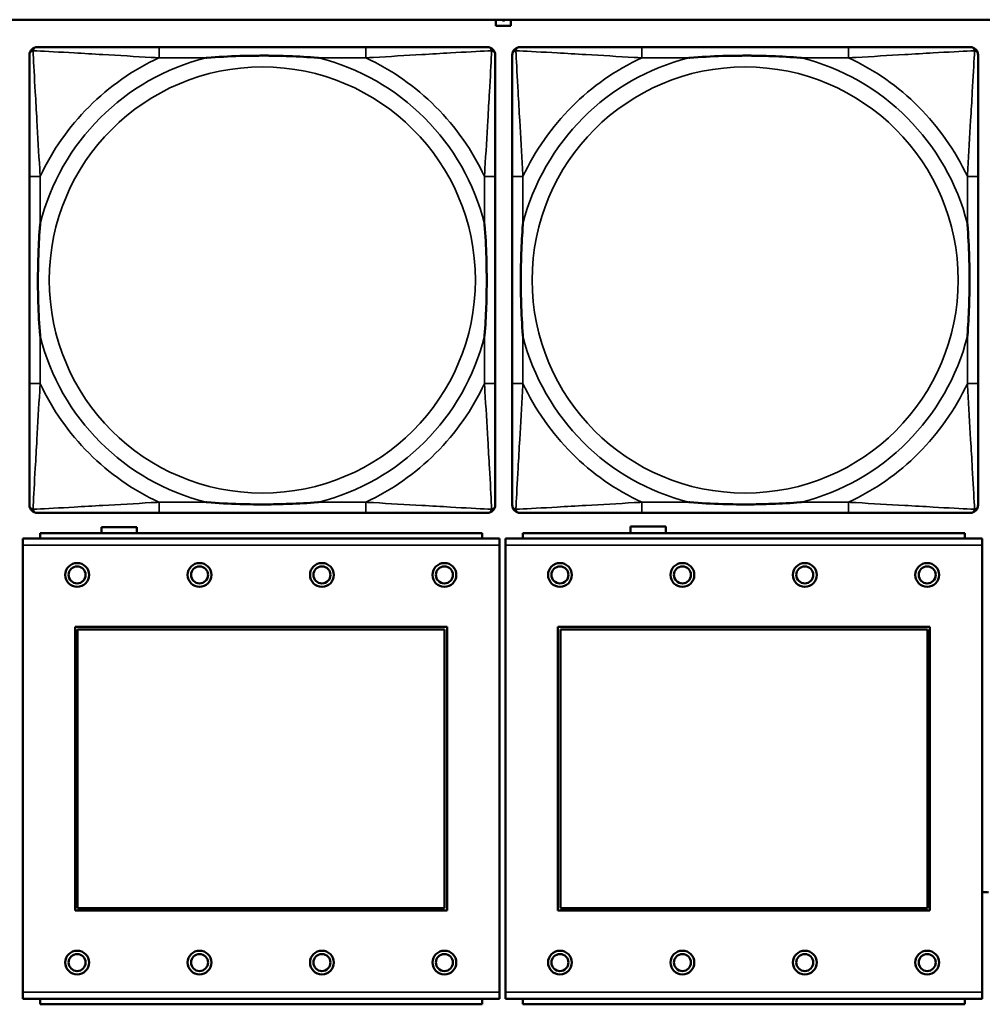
# Model space of a CAD drawing. Header units: inches. Extents: x -32 to 29.2, y -14.4 to 22.6.
# Tile 7 of 256: x -26.4 to -24.9, y -7.8 to -6.3. Entities that reach past the tile are written whole.
import ezdxf

# ---------------------------------------------------------------- set-up
doc = ezdxf.new("R2010")
doc.units = ezdxf.units.IN
doc.header["$MEASUREMENT"] = 0
doc.layers.add('Visible (ANSI)', color=7, linetype='Continuous', lineweight=50)
doc.layers.add('Visible Narrow (ANSI)', color=7, linetype='Continuous', lineweight=35)

msp = doc.modelspace()

# ---------------------------------------------------------------- linework, layer by layer
at = {"layer": 'Visible (ANSI)'}
for p, q in [((-27.8004, -6.3234), (-5.0254, -6.3234)), ((-25.6544, -6.3326), (-25.6544, -6.3234)), ((-25.6324, -6.3234), (-25.6324, -6.3326)), ((-25.6324, -6.3326), (-25.6544, -6.3326)), ((-25.8458, -6.3637), (-26.1497, -6.3637)), ((-25.1358, -6.3637), (-25.4397, -6.3637)), ((-26.3403, -6.5542), (-26.3403, -6.8582)), ((-25.6553, -6.8582), (-25.6553, -6.5542)), ((-25.6303, -6.5542), (-25.6303, -6.8582)), ((-24.9453, -6.8582), (-24.9453, -6.5542)), ((-26.1497, -7.0487), (-25.8458, -7.0487)), ((-25.4397, -7.0487), (-25.1358, -7.0487)), ((-25.6746, -7.0783), (-26.3246, -7.0783)), ((-26.3246, -7.0863), (-26.3246, -7.0783)), ((-26.2344, -7.0783), (-26.2344, -7.0696)), ((-26.2344, -7.0696), (-26.1824, -7.0696)), ((-26.1824, -7.0696), (-26.1824, -7.0783)), ((-25.6746, -7.0783), (-25.6746, -7.0863)), ((-24.9646, -7.0783), (-25.6146, -7.0783)), ((-25.6146, -7.0863), (-25.6146, -7.0783)), ((-25.4564, -7.0783), (-25.4564, -7.0686)), ((-25.4564, -7.0686), (-25.4044, -7.0686)), ((-25.4044, -7.0686), (-25.4044, -7.0783)), ((-24.9646, -7.0783), (-24.9646, -7.0863)), ((-25.6491, -7.0863), (-26.3501, -7.0863)), ((-26.3501, -7.0963), (-26.3501, -7.0863)), ((-25.6491, -7.0863), (-25.6491, -7.0963)), ((-24.9391, -7.0863), (-25.6401, -7.0863)), ((-25.6401, -7.0963), (-25.6401, -7.0863)), ((-24.9391, -7.0863), (-24.9391, -7.0963)), ((-26.3501, -7.0963), (-26.3501, -7.7533)), ((-25.6491, -7.7533), (-25.6491, -7.0963)), ((-25.6401, -7.0963), (-25.6401, -7.7533)), ((-24.9391, -7.7533), (-24.9391, -7.0963)), ((-26.2731, -7.6333), (-26.2731, -7.2163)), ((-26.2731, -7.2163), (-25.7261, -7.2163)), ((-26.2695, -7.2199), (-25.7297, -7.2199)), ((-26.2695, -7.6297), (-26.2695, -7.2199)), ((-25.7297, -7.2199), (-25.7297, -7.6297)), ((-25.7261, -7.2163), (-25.7261, -7.6333)), ((-25.5631, -7.6333), (-25.5631, -7.2163)), ((-25.5631, -7.2163), (-25.0161, -7.2163)), ((-25.5595, -7.2199), (-25.0197, -7.2199)), ((-25.5595, -7.6297), (-25.5595, -7.2199)), ((-25.0197, -7.2199), (-25.0197, -7.6297)), ((-25.0161, -7.2163), (-25.0161, -7.6333)), ((-25.7297, -7.6297), (-26.2695, -7.6297)), ((-25.0197, -7.6297), (-25.5595, -7.6297)), ((-25.7261, -7.6333), (-26.2731, -7.6333)), ((-25.0161, -7.6333), (-25.5631, -7.6333)), ((-26.3501, -7.7633), (-26.3501, -7.7533)), ((-25.6491, -7.7533), (-25.6491, -7.7633)), ((-25.6401, -7.7633), (-25.6401, -7.7533)), ((-24.9391, -7.7533), (-24.9391, -7.7633)), ((-26.3501, -7.7633), (-25.6491, -7.7633)), ((-26.3246, -7.7633), (-26.3246, -7.7713)), ((-25.6746, -7.7713), (-26.3246, -7.7713)), ((-25.6746, -7.7713), (-25.6746, -7.7633)), ((-25.6401, -7.7633), (-24.9391, -7.7633)), ((-25.6146, -7.7633), (-25.6146, -7.7713)), ((-24.9646, -7.7713), (-25.6146, -7.7713)), ((-24.9646, -7.7713), (-24.9646, -7.7633))]:
    msp.add_line(p, q, dxfattribs=at)
for centre, radius in [((-26.2701, -7.1399), 0.0175), ((-26.0901, -7.1399), 0.0175), ((-25.9101, -7.1399), 0.0175), ((-25.7301, -7.1399), 0.0175), ((-25.5601, -7.1399), 0.0175), ((-25.3801, -7.1399), 0.0175), ((-25.2001, -7.1399), 0.0175), ((-25.0201, -7.1399), 0.0175), ((-26.2701, -7.1399), 0.0125), ((-26.0901, -7.1399), 0.0125), ((-25.9101, -7.1399), 0.0125), ((-25.7301, -7.1399), 0.0125), ((-25.5601, -7.1399), 0.0125), ((-25.3801, -7.1399), 0.0125), ((-25.2001, -7.1399), 0.0125), ((-25.0201, -7.1399), 0.0125), ((-26.2701, -7.7099), 0.0175), ((-26.2701, -7.7099), 0.0125), ((-26.0901, -7.7099), 0.0175), ((-26.0901, -7.7099), 0.0125), ((-25.9101, -7.7099), 0.0175), ((-25.9101, -7.7099), 0.0125), ((-25.7301, -7.7099), 0.0175), ((-25.7301, -7.7099), 0.0125), ((-25.5601, -7.7099), 0.0175), ((-25.5601, -7.7099), 0.0125), ((-25.3801, -7.7099), 0.0175), ((-25.3801, -7.7099), 0.0125), ((-25.2001, -7.7099), 0.0175), ((-25.2001, -7.7099), 0.0125), ((-25.0201, -7.7099), 0.0175), ((-25.0201, -7.7099), 0.0125)]:
    msp.add_circle(centre, radius, dxfattribs=at)
for centre, radius, start, end in [((-26.3285, -6.3755), 0.0118, 90, 180), ((-25.6671, -6.3755), 0.0118, 0, 90), ((-25.6185, -6.3755), 0.0118, 90, 180), ((-24.9571, -6.3755), 0.0118, 0, 90), ((-26.3285, -7.0369), 0.0118, 180, 270), ((-25.6671, -7.0369), 0.0118, 270, 360), ((-25.6185, -7.0369), 0.0118, 180, 270), ((-24.9571, -7.0369), 0.0118, 270, 360), ((-24.9344, -7.6253), 0.019, 76.8578, 104.2596)]:
    msp.add_arc(centre, radius, start, end, dxfattribs=at)
for points in [[(-25.6449, -6.3239), (-25.6451, -6.3237), (-25.6453, -6.3234)], [(-25.643, -6.3245), (-25.6436, -6.3245), (-25.6445, -6.3242), (-25.6449, -6.3239)], [(-25.641, -6.3239), (-25.6413, -6.3242), (-25.6423, -6.3245), (-25.643, -6.3245)], [(-25.6406, -6.3234), (-25.6408, -6.3237), (-25.641, -6.3239)]]:
    msp.add_open_spline(points, degree=2, dxfattribs=at)
for points, degree, knots in [([(-25.6444, -6.3234), (-25.6442, -6.3236), (-25.6434, -6.3238), (-25.643, -6.3238)], 2, [0.061213, 0.061213, 0.061213, 1, 2, 2, 2]), ([(-25.643, -6.3238), (-25.6424, -6.3238), (-25.6417, -6.3236), (-25.6415, -6.3234)], 2, [0, 0, 0, 1, 1.900936, 1.900936, 1.900936]), ([(-26.1497, -6.3637), (-26.1533, -6.3637), (-26.1569, -6.3637), (-26.1605, -6.3637), (-26.1937, -6.3637), (-26.2274, -6.3637), (-26.2583, -6.3637), (-26.2852, -6.3637), (-26.3108, -6.3637), (-26.3242, -6.3637), (-26.3258, -6.3637), (-26.3272, -6.3637), (-26.3285, -6.3637)], 3, [0, 0, 0, 0, 0.0272471, 0.0272471, 0.0272471, 0.2790553, 0.2790553, 0.2790553, 0.4988354, 0.4988354, 0.4988354, 0.5252205, 0.5252205, 0.5252205, 0.5252205]), ([(-25.6671, -6.3637), (-25.682, -6.3637), (-25.7236, -6.3637), (-25.7642, -6.3637), (-25.7907, -6.3637), (-25.8186, -6.3637), (-25.8458, -6.3637)], 3, [-0.5252205, -0.5252205, -0.5252205, -0.5252205, -0.20743, -0.20743, -0.20743, 0, 0, 0, 0]), ([(-25.4397, -6.3637), (-25.4433, -6.3637), (-25.4469, -6.3637), (-25.4505, -6.3637), (-25.4837, -6.3637), (-25.5174, -6.3637), (-25.5483, -6.3637), (-25.5752, -6.3637), (-25.6008, -6.3637), (-25.6142, -6.3637), (-25.6158, -6.3637), (-25.6172, -6.3637), (-25.6185, -6.3637)], 3, [0, 0, 0, 0, 0.0272471, 0.0272471, 0.0272471, 0.2790553, 0.2790553, 0.2790553, 0.4988354, 0.4988354, 0.4988354, 0.5252205, 0.5252205, 0.5252205, 0.5252205]), ([(-24.9571, -6.3637), (-24.972, -6.3637), (-25.0136, -6.3637), (-25.0542, -6.3637), (-25.0807, -6.3637), (-25.1086, -6.3637), (-25.1358, -6.3637)], 3, [-0.5252205, -0.5252205, -0.5252205, -0.5252205, -0.20743, -0.20743, -0.20743, 0, 0, 0, 0]), ([(-26.3403, -6.3755), (-26.3403, -6.3904), (-26.3403, -6.432), (-26.3403, -6.4726), (-26.3403, -6.4991), (-26.3403, -6.527), (-26.3403, -6.5542)], 3, [-0.5252205, -0.5252205, -0.5252205, -0.5252205, -0.20743, -0.20743, -0.20743, 0, 0, 0, 0]), ([(-26.0805, -6.3794), (-26.0801, -6.3794), (-26.0796, -6.3794), (-26.0631, -6.3781), (-26.0471, -6.3773), (-26.0241, -6.3765), (-26.0174, -6.3764), (-26.0083, -6.3763), (-26.0058, -6.3763), (-26.0017, -6.3763), (-26.0001, -6.3762), (-25.997, -6.3762), (-25.9954, -6.3762), (-25.9919, -6.3763), (-25.9898, -6.3763), (-25.9836, -6.3763), (-25.9795, -6.3764), (-25.9698, -6.3766), (-25.9642, -6.3768), (-25.9444, -6.3775), (-25.9304, -6.3783), (-25.9159, -6.3794), (-25.9155, -6.3794), (-25.915, -6.3794)], 3, [-0.416114, -0.416114, -0.416114, -0.416114, -0.4127691, -0.4127691, -0.2896446, -0.2896446, -0.2388934, -0.2388934, -0.2201881, -0.2201881, -0.2080204, -0.2080204, -0.196499, -0.196499, -0.1809939, -0.1809939, -0.149741, -0.149741, -0.1073162, -0.1073162, 0, 0, 0.0033356, 0.0033356, 0.0033356, 0.0033356]), ([(-25.6553, -6.5542), (-25.6553, -6.5507), (-25.6553, -6.5471), (-25.6553, -6.5435), (-25.6553, -6.5103), (-25.6553, -6.4766), (-25.6553, -6.4457), (-25.6553, -6.4188), (-25.6553, -6.3932), (-25.6553, -6.3798), (-25.6553, -6.3782), (-25.6553, -6.3767), (-25.6553, -6.3755)], 3, [0, 0, 0, 0, 0.0272471, 0.0272471, 0.0272471, 0.2790553, 0.2790553, 0.2790553, 0.4988354, 0.4988354, 0.4988354, 0.5252205, 0.5252205, 0.5252205, 0.5252205]), ([(-25.6303, -6.3755), (-25.6303, -6.3904), (-25.6303, -6.432), (-25.6303, -6.4726), (-25.6303, -6.4991), (-25.6303, -6.527), (-25.6303, -6.5542)], 3, [-0.5252205, -0.5252205, -0.5252205, -0.5252205, -0.20743, -0.20743, -0.20743, 0, 0, 0, 0]), ([(-25.3705, -6.3794), (-25.3701, -6.3794), (-25.3696, -6.3794), (-25.3531, -6.3781), (-25.3371, -6.3773), (-25.3141, -6.3765), (-25.3074, -6.3764), (-25.2983, -6.3763), (-25.2958, -6.3763), (-25.2917, -6.3763), (-25.2901, -6.3762), (-25.287, -6.3762), (-25.2854, -6.3762), (-25.2819, -6.3763), (-25.2798, -6.3763), (-25.2736, -6.3763), (-25.2695, -6.3764), (-25.2598, -6.3766), (-25.2542, -6.3768), (-25.2344, -6.3775), (-25.2204, -6.3783), (-25.2059, -6.3794), (-25.2055, -6.3794), (-25.205, -6.3794)], 3, [-0.416114, -0.416114, -0.416114, -0.416114, -0.4127691, -0.4127691, -0.2896446, -0.2896446, -0.2388934, -0.2388934, -0.2201881, -0.2201881, -0.2080204, -0.2080204, -0.196499, -0.196499, -0.1809939, -0.1809939, -0.149741, -0.149741, -0.1073162, -0.1073162, 0, 0, 0.0033356, 0.0033356, 0.0033356, 0.0033356]), ([(-24.9453, -6.5542), (-24.9453, -6.5507), (-24.9453, -6.5471), (-24.9453, -6.5435), (-24.9453, -6.5103), (-24.9453, -6.4766), (-24.9453, -6.4457), (-24.9453, -6.4188), (-24.9453, -6.3932), (-24.9453, -6.3798), (-24.9453, -6.3782), (-24.9453, -6.3767), (-24.9453, -6.3755)], 3, [0, 0, 0, 0, 0.0272471, 0.0272471, 0.0272471, 0.2790553, 0.2790553, 0.2790553, 0.4988354, 0.4988354, 0.4988354, 0.5252205, 0.5252205, 0.5252205, 0.5252205]), ([(-26.3245, -6.7889), (-26.3246, -6.7885), (-26.3246, -6.7881), (-26.3259, -6.7716), (-26.3267, -6.7555), (-26.3274, -6.7325), (-26.3276, -6.7258), (-26.3277, -6.7167), (-26.3277, -6.7142), (-26.3277, -6.7101), (-26.3277, -6.7085), (-26.3277, -6.7054), (-26.3277, -6.7039), (-26.3277, -6.7003), (-26.3277, -6.6982), (-26.3276, -6.6921), (-26.3276, -6.6879), (-26.3274, -6.6782), (-26.3272, -6.6726), (-26.3265, -6.6528), (-26.3257, -6.6388), (-26.3246, -6.6243), (-26.3246, -6.6239), (-26.3245, -6.6234)], 3, [-0.416114, -0.416114, -0.416114, -0.416114, -0.4127691, -0.4127691, -0.2896446, -0.2896446, -0.2388934, -0.2388934, -0.2201881, -0.2201881, -0.2080204, -0.2080204, -0.196499, -0.196499, -0.1809939, -0.1809939, -0.149741, -0.149741, -0.1073162, -0.1073162, 0, 0, 0.0033356, 0.0033356, 0.0033356, 0.0033356]), ([(-25.671, -6.6234), (-25.671, -6.6239), (-25.6709, -6.6243), (-25.6697, -6.6408), (-25.6688, -6.6569), (-25.6681, -6.6798), (-25.668, -6.6865), (-25.6679, -6.6957), (-25.6679, -6.6982), (-25.6678, -6.7023), (-25.6678, -6.7039), (-25.6678, -6.707), (-25.6678, -6.7085), (-25.6678, -6.7121), (-25.6679, -6.7141), (-25.6679, -6.7203), (-25.668, -6.7244), (-25.6682, -6.7342), (-25.6683, -6.7398), (-25.6691, -6.7595), (-25.6698, -6.7736), (-25.6709, -6.7881), (-25.671, -6.7885), (-25.671, -6.7889)], 3, [-0.416114, -0.416114, -0.416114, -0.416114, -0.4127691, -0.4127691, -0.2896446, -0.2896446, -0.2388934, -0.2388934, -0.2201881, -0.2201881, -0.2080204, -0.2080204, -0.196499, -0.196499, -0.1809939, -0.1809939, -0.149741, -0.149741, -0.1073162, -0.1073162, 0, 0, 0.0033356, 0.0033356, 0.0033356, 0.0033356]), ([(-25.6145, -6.7889), (-25.6146, -6.7885), (-25.6146, -6.7881), (-25.6159, -6.7716), (-25.6167, -6.7555), (-25.6174, -6.7325), (-25.6176, -6.7258), (-25.6177, -6.7167), (-25.6177, -6.7142), (-25.6177, -6.7101), (-25.6177, -6.7085), (-25.6177, -6.7054), (-25.6177, -6.7039), (-25.6177, -6.7003), (-25.6177, -6.6982), (-25.6176, -6.6921), (-25.6176, -6.6879), (-25.6174, -6.6782), (-25.6172, -6.6726), (-25.6165, -6.6528), (-25.6157, -6.6388), (-25.6146, -6.6243), (-25.6146, -6.6239), (-25.6145, -6.6234)], 3, [-0.416114, -0.416114, -0.416114, -0.416114, -0.4127691, -0.4127691, -0.2896446, -0.2896446, -0.2388934, -0.2388934, -0.2201881, -0.2201881, -0.2080204, -0.2080204, -0.196499, -0.196499, -0.1809939, -0.1809939, -0.149741, -0.149741, -0.1073162, -0.1073162, 0, 0, 0.0033356, 0.0033356, 0.0033356, 0.0033356]), ([(-24.961, -6.6234), (-24.961, -6.6239), (-24.9609, -6.6243), (-24.9597, -6.6408), (-24.9588, -6.6569), (-24.9581, -6.6798), (-24.958, -6.6865), (-24.9579, -6.6957), (-24.9579, -6.6982), (-24.9578, -6.7023), (-24.9578, -6.7039), (-24.9578, -6.707), (-24.9578, -6.7085), (-24.9578, -6.7121), (-24.9579, -6.7141), (-24.9579, -6.7203), (-24.958, -6.7244), (-24.9582, -6.7342), (-24.9583, -6.7398), (-24.9591, -6.7595), (-24.9598, -6.7736), (-24.9609, -6.7881), (-24.961, -6.7885), (-24.961, -6.7889)], 3, [-0.416114, -0.416114, -0.416114, -0.416114, -0.4127691, -0.4127691, -0.2896446, -0.2896446, -0.2388934, -0.2388934, -0.2201881, -0.2201881, -0.2080204, -0.2080204, -0.196499, -0.196499, -0.1809939, -0.1809939, -0.149741, -0.149741, -0.1073162, -0.1073162, 0, 0, 0.0033356, 0.0033356, 0.0033356, 0.0033356]), ([(-26.3403, -6.8582), (-26.3403, -6.8854), (-26.3403, -6.9132), (-26.3403, -6.9398), (-26.3403, -6.9804), (-26.3403, -7.022), (-26.3403, -7.0369)], 3, [3.9382945, 3.9382945, 3.9382945, 3.9382945, 4.1457245, 4.1457245, 4.1457245, 4.463515, 4.463515, 4.463515, 4.463515]), ([(-25.6553, -7.0369), (-25.6553, -7.022), (-25.6553, -6.9804), (-25.6553, -6.9398), (-25.6553, -6.9132), (-25.6553, -6.8854), (-25.6553, -6.8582)], 3, [-0.5252205, -0.5252205, -0.5252205, -0.5252205, -0.20743, -0.20743, -0.20743, 0, 0, 0, 0]), ([(-25.6303, -6.8582), (-25.6303, -6.8854), (-25.6303, -6.9132), (-25.6303, -6.9398), (-25.6303, -6.9804), (-25.6303, -7.022), (-25.6303, -7.0369)], 3, [3.9382945, 3.9382945, 3.9382945, 3.9382945, 4.1457245, 4.1457245, 4.1457245, 4.463515, 4.463515, 4.463515, 4.463515]), ([(-24.9453, -7.0369), (-24.9453, -7.022), (-24.9453, -6.9804), (-24.9453, -6.9398), (-24.9453, -6.9132), (-24.9453, -6.8854), (-24.9453, -6.8582)], 3, [-0.5252205, -0.5252205, -0.5252205, -0.5252205, -0.20743, -0.20743, -0.20743, 0, 0, 0, 0]), ([(-25.915, -7.033), (-25.9155, -7.033), (-25.9159, -7.033), (-25.9304, -7.0341), (-25.9444, -7.0349), (-25.9642, -7.0356), (-25.9698, -7.0358), (-25.9795, -7.036), (-25.9836, -7.0361), (-25.9898, -7.0361), (-25.9919, -7.0361), (-25.9954, -7.0361), (-25.997, -7.0361), (-26.0001, -7.0361), (-26.0017, -7.0361), (-26.0058, -7.0361), (-26.0083, -7.0361), (-26.0174, -7.036), (-26.0241, -7.0358), (-26.0471, -7.0351), (-26.0631, -7.0343), (-26.0796, -7.033), (-26.0801, -7.033), (-26.0805, -7.033)], 3, [-0.4149464, -0.4149464, -0.4149464, -0.4149464, -0.41162, -0.41162, -0.3046026, -0.3046026, -0.2622958, -0.2622958, -0.23113, -0.23113, -0.215668, -0.215668, -0.2041787, -0.2041787, -0.1920448, -0.1920448, -0.1733916, -0.1733916, -0.1227817, -0.1227817, 0, 0, 0.0033356, 0.0033356, 0.0033356, 0.0033356]), ([(-25.205, -7.033), (-25.2055, -7.033), (-25.2059, -7.033), (-25.2204, -7.0341), (-25.2344, -7.0349), (-25.2542, -7.0356), (-25.2598, -7.0358), (-25.2695, -7.036), (-25.2736, -7.0361), (-25.2798, -7.0361), (-25.2819, -7.0361), (-25.2854, -7.0361), (-25.287, -7.0361), (-25.2901, -7.0361), (-25.2917, -7.0361), (-25.2958, -7.0361), (-25.2983, -7.0361), (-25.3074, -7.036), (-25.3141, -7.0358), (-25.3371, -7.0351), (-25.3531, -7.0343), (-25.3696, -7.033), (-25.3701, -7.033), (-25.3705, -7.033)], 3, [-0.4149464, -0.4149464, -0.4149464, -0.4149464, -0.41162, -0.41162, -0.3046026, -0.3046026, -0.2622958, -0.2622958, -0.23113, -0.23113, -0.215668, -0.215668, -0.2041787, -0.2041787, -0.1920448, -0.1920448, -0.1733916, -0.1733916, -0.1227817, -0.1227817, 0, 0, 0.0033356, 0.0033356, 0.0033356, 0.0033356]), ([(-26.3285, -7.0487), (-26.3136, -7.0487), (-26.272, -7.0487), (-26.2313, -7.0487), (-26.2048, -7.0487), (-26.177, -7.0487), (-26.1497, -7.0487)], 3, [-0.5252205, -0.5252205, -0.5252205, -0.5252205, -0.20743, -0.20743, -0.20743, 0, 0, 0, 0]), ([(-25.8458, -7.0487), (-25.8186, -7.0487), (-25.7907, -7.0487), (-25.7642, -7.0487), (-25.7236, -7.0487), (-25.682, -7.0487), (-25.6671, -7.0487)], 3, [3.9382945, 3.9382945, 3.9382945, 3.9382945, 4.1457245, 4.1457245, 4.1457245, 4.463515, 4.463515, 4.463515, 4.463515]), ([(-25.6185, -7.0487), (-25.6036, -7.0487), (-25.562, -7.0487), (-25.5213, -7.0487), (-25.4948, -7.0487), (-25.467, -7.0487), (-25.4397, -7.0487)], 3, [-0.5252205, -0.5252205, -0.5252205, -0.5252205, -0.20743, -0.20743, -0.20743, 0, 0, 0, 0]), ([(-25.1358, -7.0487), (-25.1086, -7.0487), (-25.0807, -7.0487), (-25.0542, -7.0487), (-25.0136, -7.0487), (-24.972, -7.0487), (-24.9571, -7.0487)], 3, [3.9382945, 3.9382945, 3.9382945, 3.9382945, 4.1457245, 4.1457245, 4.1457245, 4.463515, 4.463515, 4.463515, 4.463515])]:
    msp.add_open_spline(points, degree=degree, knots=knots, dxfattribs=at)
at = {"layer": 'Visible Narrow (ANSI)'}
for p, q in [((-26.1497, -6.3637), (-26.1497, -6.3794)), ((-25.8458, -6.3637), (-25.8458, -6.3794)), ((-25.4397, -6.3637), (-25.4397, -6.3794)), ((-25.1358, -6.3637), (-25.1358, -6.3794)), ((-26.1497, -6.3794), (-26.0805, -6.3794)), ((-25.915, -6.3794), (-25.8458, -6.3794)), ((-25.4397, -6.3794), (-25.3705, -6.3794)), ((-25.205, -6.3794), (-25.1358, -6.3794)), ((-26.3245, -6.5542), (-26.3403, -6.5542)), ((-26.3245, -6.6234), (-26.3245, -6.5542)), ((-25.6553, -6.5542), (-25.671, -6.5542)), ((-25.671, -6.5542), (-25.671, -6.6234)), ((-25.6145, -6.5542), (-25.6303, -6.5542)), ((-25.6145, -6.6234), (-25.6145, -6.5542)), ((-24.9453, -6.5542), (-24.961, -6.5542)), ((-24.961, -6.5542), (-24.961, -6.6234)), ((-26.3245, -6.8582), (-26.3245, -6.7889)), ((-25.671, -6.7889), (-25.671, -6.8582)), ((-25.6145, -6.8582), (-25.6145, -6.7889)), ((-24.961, -6.7889), (-24.961, -6.8582)), ((-26.3245, -6.8582), (-26.3403, -6.8582)), ((-25.6553, -6.8582), (-25.671, -6.8582)), ((-25.6145, -6.8582), (-25.6303, -6.8582)), ((-24.9453, -6.8582), (-24.961, -6.8582)), ((-26.1497, -7.033), (-26.1497, -7.0487)), ((-26.0805, -7.033), (-26.1497, -7.033)), ((-25.8458, -7.033), (-25.915, -7.033)), ((-25.8458, -7.033), (-25.8458, -7.0487)), ((-25.4397, -7.033), (-25.4397, -7.0487)), ((-25.3705, -7.033), (-25.4397, -7.033)), ((-25.1358, -7.033), (-25.205, -7.033)), ((-25.1358, -7.033), (-25.1358, -7.0487)), ((-26.3501, -7.0963), (-25.6491, -7.0963)), ((-25.6401, -7.0963), (-24.9391, -7.0963)), ((-25.6491, -7.7533), (-26.3501, -7.7533)), ((-24.9391, -7.7533), (-25.6401, -7.7533))]:
    msp.add_line(p, q, dxfattribs=at)
for centre in [(-25.9978, -6.7062), (-25.2878, -6.7062)]:
    msp.add_circle(centre, 0.3133, dxfattribs=at)
for centre, radius, start, end in [((-25.9978, -6.7062), 0.3371, 104.2103, 165.7897), ((-25.9978, -6.7062), 0.3604, 114.9407, 155.0593), ((-25.9978, -6.7062), 0.3371, 14.2103, 75.7897), ((-25.9978, -6.7062), 0.3604, 24.9407, 65.0593), ((-25.2878, -6.7062), 0.3371, 104.2103, 165.7897), ((-25.2878, -6.7062), 0.3604, 114.9407, 155.0593), ((-25.2878, -6.7062), 0.3371, 14.2103, 75.7897), ((-25.2878, -6.7062), 0.3604, 24.9407, 65.0593), ((-25.9978, -6.7062), 0.3371, 194.2103, 255.7897), ((-25.9978, -6.7062), 0.3371, 284.2103, 345.7897), ((-25.2878, -6.7062), 0.3371, 194.2103, 255.7897), ((-25.2878, -6.7062), 0.3371, 284.2103, 345.7897), ((-25.9978, -6.7062), 0.3604, 204.9407, 245.0593), ((-25.9978, -6.7062), 0.3604, 294.9407, 335.0593), ((-25.2878, -6.7062), 0.3604, 204.9407, 245.0593), ((-25.2878, -6.7062), 0.3604, 294.9407, 335.0593)]:
    msp.add_arc(centre, radius, start, end, dxfattribs=at)
for points, knots in [([(-26.3403, -6.3755), (-26.3403, -6.3749), (-26.3402, -6.3743), (-26.34, -6.3733), (-26.3398, -6.3729), (-26.3395, -6.3722), (-26.3393, -6.372), (-26.3391, -6.3716), (-26.339, -6.3715), (-26.3386, -6.3711), (-26.3384, -6.3708), (-26.3377, -6.3702), (-26.3372, -6.3699), (-26.3361, -6.3693), (-26.3356, -6.3691), (-26.335, -6.369)], [-0.02627331, -0.02627331, -0.02627331, -0.02627331, -0.02158775, -0.02158775, -0.01736415, -0.01736415, -0.0147244, -0.0147244, -0.01307456, -0.01307456, -0.00977487, -0.00977487, -0.00449537, -0.00449537, 0.00012419, 0.00012419, 0.00012419, 0.00012419]), ([(-26.335, -6.369), (-26.3348, -6.3684), (-26.3346, -6.3678), (-26.3341, -6.3668), (-26.3337, -6.3663), (-26.3331, -6.3656), (-26.3329, -6.3653), (-26.3325, -6.365), (-26.3323, -6.3649), (-26.332, -6.3646), (-26.3317, -6.3645), (-26.3311, -6.3642), (-26.3306, -6.364), (-26.3296, -6.3637), (-26.3291, -6.3637), (-26.3285, -6.3637)], [-0.00012419, -0.00012419, -0.00012419, -0.00012419, 0.00449537, 0.00449537, 0.00977487, 0.00977487, 0.01307456, 0.01307456, 0.0147244, 0.0147244, 0.01736415, 0.01736415, 0.02158775, 0.02158775, 0.02627331, 0.02627331, 0.02627331, 0.02627331]), ([(-26.3245, -6.5542), (-26.3247, -6.5505), (-26.325, -6.5467), (-26.3265, -6.5194), (-26.3279, -6.4952), (-26.3301, -6.4573), (-26.3309, -6.4433), (-26.3329, -6.408), (-26.334, -6.3879), (-26.3348, -6.3725), (-26.3349, -6.3707), (-26.335, -6.369)], [0, 0, 0, 0, 0.0278591, 0.0278591, 0.201273, 0.201273, 0.3066357, 0.3066357, 0.475216, 0.475216, 0.5007189, 0.5007189, 0.5007189, 0.5007189]), ([(-26.335, -6.369), (-26.3333, -6.369), (-26.3315, -6.3691), (-26.316, -6.37), (-26.2959, -6.371), (-26.2607, -6.373), (-26.2466, -6.3738), (-26.2088, -6.3761), (-26.1846, -6.3775), (-26.1573, -6.379), (-26.1535, -6.3792), (-26.1497, -6.3794)], [-0.5007189, -0.5007189, -0.5007189, -0.5007189, -0.475216, -0.475216, -0.3066357, -0.3066357, -0.201273, -0.201273, -0.0278591, -0.0278591, 0, 0, 0, 0]), ([(-25.8458, -6.3794), (-25.8421, -6.3792), (-25.8383, -6.379), (-25.8109, -6.3775), (-25.7868, -6.3761), (-25.7489, -6.3738), (-25.7349, -6.373), (-25.6996, -6.371), (-25.6795, -6.37), (-25.6641, -6.3691), (-25.6622, -6.369), (-25.6605, -6.369)], [0, 0, 0, 0, 0.0278591, 0.0278591, 0.201273, 0.201273, 0.3066357, 0.3066357, 0.475216, 0.475216, 0.5007189, 0.5007189, 0.5007189, 0.5007189]), ([(-25.6605, -6.369), (-25.6606, -6.3707), (-25.6607, -6.3725), (-25.6615, -6.3879), (-25.6626, -6.408), (-25.6646, -6.4433), (-25.6654, -6.4573), (-25.6676, -6.4952), (-25.6691, -6.5194), (-25.6706, -6.5467), (-25.6708, -6.5505), (-25.671, -6.5542)], [-0.5007189, -0.5007189, -0.5007189, -0.5007189, -0.475216, -0.475216, -0.3066357, -0.3066357, -0.201273, -0.201273, -0.0278591, -0.0278591, 0, 0, 0, 0]), ([(-25.6671, -6.3637), (-25.6665, -6.3637), (-25.6659, -6.3637), (-25.6649, -6.364), (-25.6645, -6.3642), (-25.6638, -6.3645), (-25.6636, -6.3646), (-25.6632, -6.3649), (-25.6631, -6.365), (-25.6627, -6.3653), (-25.6624, -6.3656), (-25.6618, -6.3663), (-25.6615, -6.3668), (-25.6609, -6.3678), (-25.6607, -6.3684), (-25.6605, -6.369)], [-0.02627331, -0.02627331, -0.02627331, -0.02627331, -0.02158775, -0.02158775, -0.01736415, -0.01736415, -0.0147244, -0.0147244, -0.01307456, -0.01307456, -0.00977487, -0.00977487, -0.00449537, -0.00449537, 0.00012419, 0.00012419, 0.00012419, 0.00012419]), ([(-25.6605, -6.369), (-25.66, -6.3691), (-25.6594, -6.3693), (-25.6584, -6.3699), (-25.6579, -6.3702), (-25.6572, -6.3708), (-25.6569, -6.3711), (-25.6566, -6.3715), (-25.6565, -6.3716), (-25.6562, -6.372), (-25.6561, -6.3722), (-25.6557, -6.3729), (-25.6556, -6.3733), (-25.6553, -6.3743), (-25.6553, -6.3749), (-25.6553, -6.3755)], [-0.00012419, -0.00012419, -0.00012419, -0.00012419, 0.00449537, 0.00449537, 0.00977487, 0.00977487, 0.01307456, 0.01307456, 0.0147244, 0.0147244, 0.01736415, 0.01736415, 0.02158775, 0.02158775, 0.02627331, 0.02627331, 0.02627331, 0.02627331]), ([(-25.6303, -6.3755), (-25.6303, -6.3749), (-25.6302, -6.3743), (-25.63, -6.3733), (-25.6298, -6.3729), (-25.6295, -6.3722), (-25.6293, -6.372), (-25.6291, -6.3716), (-25.629, -6.3715), (-25.6286, -6.3711), (-25.6284, -6.3708), (-25.6277, -6.3702), (-25.6272, -6.3699), (-25.6261, -6.3693), (-25.6256, -6.3691), (-25.625, -6.369)], [-0.02627331, -0.02627331, -0.02627331, -0.02627331, -0.02158775, -0.02158775, -0.01736415, -0.01736415, -0.0147244, -0.0147244, -0.01307456, -0.01307456, -0.00977487, -0.00977487, -0.00449537, -0.00449537, 0.00012419, 0.00012419, 0.00012419, 0.00012419]), ([(-25.625, -6.369), (-25.6248, -6.3684), (-25.6246, -6.3678), (-25.6241, -6.3668), (-25.6237, -6.3663), (-25.6231, -6.3656), (-25.6229, -6.3653), (-25.6225, -6.365), (-25.6223, -6.3649), (-25.622, -6.3646), (-25.6217, -6.3645), (-25.6211, -6.3642), (-25.6206, -6.364), (-25.6196, -6.3637), (-25.6191, -6.3637), (-25.6185, -6.3637)], [-0.00012419, -0.00012419, -0.00012419, -0.00012419, 0.00449537, 0.00449537, 0.00977487, 0.00977487, 0.01307456, 0.01307456, 0.0147244, 0.0147244, 0.01736415, 0.01736415, 0.02158775, 0.02158775, 0.02627331, 0.02627331, 0.02627331, 0.02627331]), ([(-25.6145, -6.5542), (-25.6147, -6.5505), (-25.615, -6.5467), (-25.6165, -6.5194), (-25.6179, -6.4952), (-25.6201, -6.4573), (-25.6209, -6.4433), (-25.6229, -6.408), (-25.624, -6.3879), (-25.6248, -6.3725), (-25.6249, -6.3707), (-25.625, -6.369)], [0, 0, 0, 0, 0.0278591, 0.0278591, 0.201273, 0.201273, 0.3066357, 0.3066357, 0.475216, 0.475216, 0.5007189, 0.5007189, 0.5007189, 0.5007189]), ([(-25.625, -6.369), (-25.6233, -6.369), (-25.6215, -6.3691), (-25.606, -6.37), (-25.5859, -6.371), (-25.5507, -6.373), (-25.5366, -6.3738), (-25.4988, -6.3761), (-25.4746, -6.3775), (-25.4473, -6.379), (-25.4435, -6.3792), (-25.4397, -6.3794)], [-0.5007189, -0.5007189, -0.5007189, -0.5007189, -0.475216, -0.475216, -0.3066357, -0.3066357, -0.201273, -0.201273, -0.0278591, -0.0278591, 0, 0, 0, 0]), ([(-25.1358, -6.3794), (-25.1321, -6.3792), (-25.1283, -6.379), (-25.1009, -6.3775), (-25.0768, -6.3761), (-25.0389, -6.3738), (-25.0249, -6.373), (-24.9896, -6.371), (-24.9695, -6.37), (-24.9541, -6.3691), (-24.9522, -6.369), (-24.9505, -6.369)], [0, 0, 0, 0, 0.0278591, 0.0278591, 0.201273, 0.201273, 0.3066357, 0.3066357, 0.475216, 0.475216, 0.5007189, 0.5007189, 0.5007189, 0.5007189]), ([(-24.9505, -6.369), (-24.9506, -6.3707), (-24.9507, -6.3725), (-24.9515, -6.3879), (-24.9526, -6.408), (-24.9546, -6.4433), (-24.9554, -6.4573), (-24.9576, -6.4952), (-24.9591, -6.5194), (-24.9606, -6.5467), (-24.9608, -6.5505), (-24.961, -6.5542)], [-0.5007189, -0.5007189, -0.5007189, -0.5007189, -0.475216, -0.475216, -0.3066357, -0.3066357, -0.201273, -0.201273, -0.0278591, -0.0278591, 0, 0, 0, 0]), ([(-24.9571, -6.3637), (-24.9565, -6.3637), (-24.9559, -6.3637), (-24.9549, -6.364), (-24.9545, -6.3642), (-24.9538, -6.3645), (-24.9536, -6.3646), (-24.9532, -6.3649), (-24.9531, -6.365), (-24.9527, -6.3653), (-24.9524, -6.3656), (-24.9518, -6.3663), (-24.9515, -6.3668), (-24.9509, -6.3678), (-24.9507, -6.3684), (-24.9505, -6.369)], [-0.02627331, -0.02627331, -0.02627331, -0.02627331, -0.02158775, -0.02158775, -0.01736415, -0.01736415, -0.0147244, -0.0147244, -0.01307456, -0.01307456, -0.00977487, -0.00977487, -0.00449537, -0.00449537, 0.00012419, 0.00012419, 0.00012419, 0.00012419]), ([(-24.9505, -6.369), (-24.95, -6.3691), (-24.9494, -6.3693), (-24.9484, -6.3699), (-24.9479, -6.3702), (-24.9472, -6.3708), (-24.9469, -6.3711), (-24.9466, -6.3715), (-24.9465, -6.3716), (-24.9462, -6.372), (-24.9461, -6.3722), (-24.9457, -6.3729), (-24.9456, -6.3733), (-24.9453, -6.3743), (-24.9453, -6.3749), (-24.9453, -6.3755)], [-0.00012419, -0.00012419, -0.00012419, -0.00012419, 0.00449537, 0.00449537, 0.00977487, 0.00977487, 0.01307456, 0.01307456, 0.0147244, 0.0147244, 0.01736415, 0.01736415, 0.02158775, 0.02158775, 0.02627331, 0.02627331, 0.02627331, 0.02627331]), ([(-26.335, -7.0434), (-26.3349, -7.0417), (-26.3348, -7.0399), (-26.334, -7.0245), (-26.3329, -7.0043), (-26.3309, -6.9691), (-26.3301, -6.9551), (-26.3279, -6.9172), (-26.3265, -6.893), (-26.325, -6.8657), (-26.3247, -6.8619), (-26.3245, -6.8582)], [-4.4390134, -4.4390134, -4.4390134, -4.4390134, -4.4135105, -4.4135105, -4.2449302, -4.2449302, -4.1395675, -4.1395675, -3.9661536, -3.9661536, -3.9382945, -3.9382945, -3.9382945, -3.9382945]), ([(-25.671, -6.8582), (-25.6708, -6.8619), (-25.6706, -6.8657), (-25.6691, -6.893), (-25.6676, -6.9172), (-25.6654, -6.9551), (-25.6646, -6.9691), (-25.6626, -7.0043), (-25.6615, -7.0245), (-25.6607, -7.0399), (-25.6606, -7.0417), (-25.6605, -7.0434)], [0, 0, 0, 0, 0.0278591, 0.0278591, 0.201273, 0.201273, 0.3066357, 0.3066357, 0.475216, 0.475216, 0.5007189, 0.5007189, 0.5007189, 0.5007189]), ([(-25.625, -7.0434), (-25.6249, -7.0417), (-25.6248, -7.0399), (-25.624, -7.0245), (-25.6229, -7.0043), (-25.6209, -6.9691), (-25.6201, -6.9551), (-25.6179, -6.9172), (-25.6165, -6.893), (-25.615, -6.8657), (-25.6147, -6.8619), (-25.6145, -6.8582)], [-4.4390134, -4.4390134, -4.4390134, -4.4390134, -4.4135105, -4.4135105, -4.2449302, -4.2449302, -4.1395675, -4.1395675, -3.9661536, -3.9661536, -3.9382945, -3.9382945, -3.9382945, -3.9382945]), ([(-24.961, -6.8582), (-24.9608, -6.8619), (-24.9606, -6.8657), (-24.9591, -6.893), (-24.9576, -6.9172), (-24.9554, -6.9551), (-24.9546, -6.9691), (-24.9526, -7.0043), (-24.9515, -7.0245), (-24.9507, -7.0399), (-24.9506, -7.0417), (-24.9505, -7.0434)], [0, 0, 0, 0, 0.0278591, 0.0278591, 0.201273, 0.201273, 0.3066357, 0.3066357, 0.475216, 0.475216, 0.5007189, 0.5007189, 0.5007189, 0.5007189]), ([(-26.1497, -7.033), (-26.1535, -7.0332), (-26.1573, -7.0334), (-26.1846, -7.0349), (-26.2088, -7.0363), (-26.2466, -7.0385), (-26.2607, -7.0393), (-26.2959, -7.0413), (-26.316, -7.0424), (-26.3315, -7.0432), (-26.3333, -7.0433), (-26.335, -7.0434)], [0, 0, 0, 0, 0.0278591, 0.0278591, 0.201273, 0.201273, 0.3066357, 0.3066357, 0.475216, 0.475216, 0.5007189, 0.5007189, 0.5007189, 0.5007189]), ([(-25.6605, -7.0434), (-25.6622, -7.0433), (-25.6641, -7.0432), (-25.6795, -7.0424), (-25.6996, -7.0413), (-25.7349, -7.0393), (-25.7489, -7.0385), (-25.7868, -7.0363), (-25.8109, -7.0349), (-25.8383, -7.0334), (-25.8421, -7.0332), (-25.8458, -7.033)], [-4.4390134, -4.4390134, -4.4390134, -4.4390134, -4.4135105, -4.4135105, -4.2449302, -4.2449302, -4.1395675, -4.1395675, -3.9661536, -3.9661536, -3.9382945, -3.9382945, -3.9382945, -3.9382945]), ([(-25.4397, -7.033), (-25.4435, -7.0332), (-25.4473, -7.0334), (-25.4746, -7.0349), (-25.4988, -7.0363), (-25.5366, -7.0385), (-25.5507, -7.0393), (-25.5859, -7.0413), (-25.606, -7.0424), (-25.6215, -7.0432), (-25.6233, -7.0433), (-25.625, -7.0434)], [0, 0, 0, 0, 0.0278591, 0.0278591, 0.201273, 0.201273, 0.3066357, 0.3066357, 0.475216, 0.475216, 0.5007189, 0.5007189, 0.5007189, 0.5007189]), ([(-24.9505, -7.0434), (-24.9522, -7.0433), (-24.9541, -7.0432), (-24.9695, -7.0424), (-24.9896, -7.0413), (-25.0249, -7.0393), (-25.0389, -7.0385), (-25.0768, -7.0363), (-25.1009, -7.0349), (-25.1283, -7.0334), (-25.1321, -7.0332), (-25.1358, -7.033)], [-4.4390134, -4.4390134, -4.4390134, -4.4390134, -4.4135105, -4.4135105, -4.2449302, -4.2449302, -4.1395675, -4.1395675, -3.9661536, -3.9661536, -3.9382945, -3.9382945, -3.9382945, -3.9382945]), ([(-26.335, -7.0434), (-26.3356, -7.0432), (-26.3361, -7.043), (-26.3372, -7.0425), (-26.3377, -7.0422), (-26.3384, -7.0416), (-26.3386, -7.0413), (-26.339, -7.0409), (-26.3391, -7.0408), (-26.3393, -7.0404), (-26.3395, -7.0401), (-26.3398, -7.0395), (-26.34, -7.0391), (-26.3402, -7.0381), (-26.3403, -7.0375), (-26.3403, -7.0369)], [-0.00012419, -0.00012419, -0.00012419, -0.00012419, 0.00449537, 0.00449537, 0.00977487, 0.00977487, 0.01307456, 0.01307456, 0.0147244, 0.0147244, 0.01736415, 0.01736415, 0.02158775, 0.02158775, 0.02627331, 0.02627331, 0.02627331, 0.02627331]), ([(-26.3285, -7.0487), (-26.3291, -7.0487), (-26.3296, -7.0486), (-26.3306, -7.0484), (-26.3311, -7.0482), (-26.3317, -7.0479), (-26.332, -7.0478), (-26.3323, -7.0475), (-26.3325, -7.0474), (-26.3329, -7.047), (-26.3331, -7.0468), (-26.3337, -7.0461), (-26.3341, -7.0456), (-26.3346, -7.0445), (-26.3348, -7.044), (-26.335, -7.0434)], [-0.02627331, -0.02627331, -0.02627331, -0.02627331, -0.02158775, -0.02158775, -0.01736415, -0.01736415, -0.0147244, -0.0147244, -0.01307456, -0.01307456, -0.00977487, -0.00977487, -0.00449537, -0.00449537, 0.00012419, 0.00012419, 0.00012419, 0.00012419]), ([(-25.6605, -7.0434), (-25.6607, -7.044), (-25.6609, -7.0445), (-25.6615, -7.0456), (-25.6618, -7.0461), (-25.6624, -7.0468), (-25.6627, -7.047), (-25.6631, -7.0474), (-25.6632, -7.0475), (-25.6636, -7.0478), (-25.6638, -7.0479), (-25.6645, -7.0482), (-25.6649, -7.0484), (-25.6659, -7.0486), (-25.6665, -7.0487), (-25.6671, -7.0487)], [-0.00012419, -0.00012419, -0.00012419, -0.00012419, 0.00449537, 0.00449537, 0.00977487, 0.00977487, 0.01307456, 0.01307456, 0.0147244, 0.0147244, 0.01736415, 0.01736415, 0.02158775, 0.02158775, 0.02627331, 0.02627331, 0.02627331, 0.02627331]), ([(-25.6553, -7.0369), (-25.6553, -7.0375), (-25.6553, -7.0381), (-25.6556, -7.0391), (-25.6557, -7.0395), (-25.6561, -7.0401), (-25.6562, -7.0404), (-25.6565, -7.0408), (-25.6566, -7.0409), (-25.6569, -7.0413), (-25.6572, -7.0416), (-25.6579, -7.0422), (-25.6584, -7.0425), (-25.6594, -7.043), (-25.66, -7.0432), (-25.6605, -7.0434)], [-0.02627331, -0.02627331, -0.02627331, -0.02627331, -0.02158775, -0.02158775, -0.01736415, -0.01736415, -0.0147244, -0.0147244, -0.01307456, -0.01307456, -0.00977487, -0.00977487, -0.00449537, -0.00449537, 0.00012419, 0.00012419, 0.00012419, 0.00012419]), ([(-25.625, -7.0434), (-25.6256, -7.0432), (-25.6261, -7.043), (-25.6272, -7.0425), (-25.6277, -7.0422), (-25.6284, -7.0416), (-25.6286, -7.0413), (-25.629, -7.0409), (-25.6291, -7.0408), (-25.6293, -7.0404), (-25.6295, -7.0401), (-25.6298, -7.0395), (-25.63, -7.0391), (-25.6302, -7.0381), (-25.6303, -7.0375), (-25.6303, -7.0369)], [-0.00012419, -0.00012419, -0.00012419, -0.00012419, 0.00449537, 0.00449537, 0.00977487, 0.00977487, 0.01307456, 0.01307456, 0.0147244, 0.0147244, 0.01736415, 0.01736415, 0.02158775, 0.02158775, 0.02627331, 0.02627331, 0.02627331, 0.02627331]), ([(-25.6185, -7.0487), (-25.6191, -7.0487), (-25.6196, -7.0486), (-25.6206, -7.0484), (-25.6211, -7.0482), (-25.6217, -7.0479), (-25.622, -7.0478), (-25.6223, -7.0475), (-25.6225, -7.0474), (-25.6229, -7.047), (-25.6231, -7.0468), (-25.6237, -7.0461), (-25.6241, -7.0456), (-25.6246, -7.0445), (-25.6248, -7.044), (-25.625, -7.0434)], [-0.02627331, -0.02627331, -0.02627331, -0.02627331, -0.02158775, -0.02158775, -0.01736415, -0.01736415, -0.0147244, -0.0147244, -0.01307456, -0.01307456, -0.00977487, -0.00977487, -0.00449537, -0.00449537, 0.00012419, 0.00012419, 0.00012419, 0.00012419]), ([(-24.9505, -7.0434), (-24.9507, -7.044), (-24.9509, -7.0445), (-24.9515, -7.0456), (-24.9518, -7.0461), (-24.9524, -7.0468), (-24.9527, -7.047), (-24.9531, -7.0474), (-24.9532, -7.0475), (-24.9536, -7.0478), (-24.9538, -7.0479), (-24.9545, -7.0482), (-24.9549, -7.0484), (-24.9559, -7.0486), (-24.9565, -7.0487), (-24.9571, -7.0487)], [-0.00012419, -0.00012419, -0.00012419, -0.00012419, 0.00449537, 0.00449537, 0.00977487, 0.00977487, 0.01307456, 0.01307456, 0.0147244, 0.0147244, 0.01736415, 0.01736415, 0.02158775, 0.02158775, 0.02627331, 0.02627331, 0.02627331, 0.02627331]), ([(-24.9453, -7.0369), (-24.9453, -7.0375), (-24.9453, -7.0381), (-24.9456, -7.0391), (-24.9457, -7.0395), (-24.9461, -7.0401), (-24.9462, -7.0404), (-24.9465, -7.0408), (-24.9466, -7.0409), (-24.9469, -7.0413), (-24.9472, -7.0416), (-24.9479, -7.0422), (-24.9484, -7.0425), (-24.9494, -7.043), (-24.95, -7.0432), (-24.9505, -7.0434)], [-0.02627331, -0.02627331, -0.02627331, -0.02627331, -0.02158775, -0.02158775, -0.01736415, -0.01736415, -0.0147244, -0.0147244, -0.01307456, -0.01307456, -0.00977487, -0.00977487, -0.00449537, -0.00449537, 0.00012419, 0.00012419, 0.00012419, 0.00012419])]:
    msp.add_open_spline(points, degree=3, knots=knots, dxfattribs=at)

doc.saveas('drawing.dxf')
